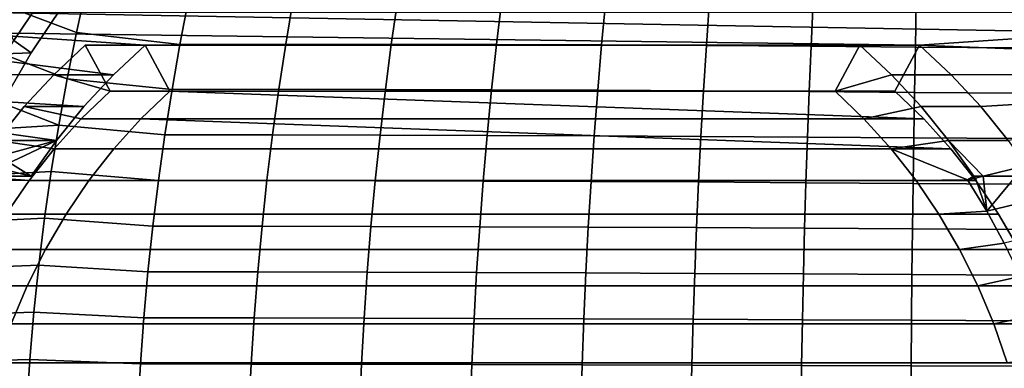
# Model space of a CAD drawing. Header units: metres. Extents: x -167 to 28, y -50 to 27.
# Tile 24 of 256: x -158.45 to -145.21, y 2.43 to 7.11. Entities that reach past the tile are written whole.
import ezdxf

# ---------------------------------------------------------------- set-up
doc = ezdxf.new("R2010")
doc.units = ezdxf.units.M
doc.layers.add('solid_12_065_011_XXX', color=7, linetype='CONTINUOUS')

msp = doc.modelspace()

# ---------------------------------------------------------------- linework, layer by layer
at = {"layer": 'solid_12_065_011_XXX'}
for points in [[(-158.835693, 8.03338, 127.617012), (-158.9944, 7.432592, 127.674889), (-157.690384, 6.937473, 127.468422), (-157.554138, 7.552849, 127.411469)], [(-158.279434, 7.841516, 111.959335), (-158.091217, 7.487547, 113.301254), (-158.531433, 6.83382, 113.461479), (-158.738983, 7.231474, 112.080704)], [(-157.554138, 7.552849, 127.411469), (-157.690384, 6.937473, 127.468422), (-156.29744, 6.779986, 127.221191), (-156.181656, 7.383263, 127.165451)], [(-158.9944, 7.432592, 127.674889), (-159.140732, 6.827605, 127.728249), (-157.815048, 6.318349, 127.520546), (-157.690384, 6.937473, 127.468422)], [(-157.867401, 7.30515, 113.219788), (-158.297211, 6.666854, 113.376228), (-158.531433, 6.83382, 113.461479), (-158.091217, 7.487547, 113.301254)], [(-160.74263, 6.574573, 106.835991), (-158.297211, 6.666854, 113.376228), (-157.867401, 7.30515, 113.219788), (-160.325333, 7.207198, 106.684113)], [(-156.29744, 6.779986, 127.221191), (-154.873779, 6.783575, 126.949059), (-154.772324, 7.388334, 126.892303), (-156.181656, 7.383263, 127.165451)], [(-154.873779, 6.783575, 126.949059), (-153.454178, 6.779915, 126.666809), (-153.367386, 7.385563, 126.609581), (-154.772324, 7.388334, 126.892303)], [(-153.454178, 6.779915, 126.666809), (-152.037476, 6.776174, 126.373871), (-151.965424, 7.382725, 126.316605), (-153.367386, 7.385563, 126.609581)], [(-152.037476, 6.776174, 126.373871), (-150.62381, 6.77235, 126.07032), (-150.566574, 7.379821, 126.013443), (-151.965424, 7.382725, 126.316605)], [(-150.62381, 6.77235, 126.07032), (-149.213608, 6.764367, 125.756577), (-149.171326, 7.372416, 125.700592), (-150.566574, 7.379821, 126.013443)], [(-149.213608, 6.764367, 125.756577), (-147.806625, 6.754406, 125.432495), (-147.779343, 7.362878, 125.377884), (-149.171326, 7.372416, 125.700592)], [(-147.806625, 6.754406, 125.432495), (-146.402832, 6.744381, 125.097946), (-146.390594, 7.353288, 125.045158), (-147.779343, 7.362878, 125.377884)], [(-146.402832, 6.744381, 125.097946), (-145.002396, 6.734292, 124.752998), (-145.005203, 7.343646, 124.702477), (-146.390594, 7.353288, 125.045158)], [(-146.345093, 6.768268, 100.827713), (-159.270355, 6.940525, 105.532127), (-159.048218, 7.210845, 105.451271), (-143.842026, 6.940525, 99.916672)], [(-144.064178, 7.210845, 99.997528), (-143.842026, 6.940525, 99.916672), (-159.048218, 7.210845, 105.451271)], [(-157.191818, 6.371409, 104.775597), (-159.483917, 6.662411, 105.609856), (-159.270355, 6.940525, 105.532127), (-156.767303, 6.768268, 104.621086)], [(-146.345093, 6.768268, 100.827713), (-156.767303, 6.768268, 104.621086), (-159.270355, 6.940525, 105.532127)], [(-157.690384, 6.937473, 127.468422), (-157.815048, 6.318349, 127.520546), (-156.403366, 6.173491, 127.272209), (-156.29744, 6.779986, 127.221191)], [(-146.345093, 6.768268, 100.827713), (-143.842026, 6.940525, 99.916672), (-143.628464, 6.662411, 99.838943)], [(-159.140732, 6.827605, 127.728249), (-159.274628, 6.218785, 127.777077), (-157.928085, 5.695837, 127.567818), (-157.815048, 6.318349, 127.520546)], [(-158.297211, 6.666854, 113.376228), (-158.68689, 5.999982, 113.518059), (-158.931015, 6.15, 113.606918), (-158.531433, 6.83382, 113.461479)], [(-157.99556, 6.371407, 102.567322), (-157.571045, 6.768268, 102.412811), (-157.23735, 6.153202, 102.291351)], [(-157.571045, 6.768268, 102.412811), (-157.99556, 6.371407, 102.567322), (-157.191818, 6.371409, 104.775597), (-156.767303, 6.768268, 104.621086)], [(-157.571045, 6.768268, 102.412811), (-156.767303, 6.768268, 104.621086), (-156.433609, 6.153202, 104.499634), (-157.23735, 6.153202, 102.291351)], [(-146.345093, 6.768268, 100.827713), (-146.678772, 6.153202, 100.949165), (-156.433609, 6.153202, 104.499634), (-156.767303, 6.768268, 104.621086)], [(-156.403366, 6.173491, 127.272209), (-154.966614, 6.175872, 127.000999), (-154.873779, 6.783575, 126.949059), (-156.29744, 6.779986, 127.221191)], [(-154.966614, 6.175872, 127.000999), (-153.533615, 6.171617, 126.719177), (-153.454178, 6.779915, 126.666809), (-154.873779, 6.783575, 126.949059)], [(-153.533615, 6.171617, 126.719177), (-152.103424, 6.167273, 126.426285), (-152.037476, 6.776174, 126.373871), (-153.454178, 6.779915, 126.666809)], [(-152.103424, 6.167273, 126.426285), (-150.676208, 6.162838, 126.122368), (-150.62381, 6.77235, 126.07032), (-152.037476, 6.776174, 126.373871)], [(-150.676208, 6.162838, 126.122368), (-149.252319, 6.154598, 125.807793), (-149.213608, 6.764367, 125.756577), (-150.62381, 6.77235, 126.07032)], [(-149.252319, 6.154598, 125.807793), (-147.831604, 6.144545, 125.482437), (-147.806625, 6.754406, 125.432495), (-149.213608, 6.764367, 125.756577)], [(-147.482529, 6.153202, 98.740891), (-147.148834, 6.768268, 98.619431), (-146.724319, 6.371407, 98.46492)], [(-147.482529, 6.153202, 98.740891), (-146.678772, 6.153202, 100.949165), (-146.345093, 6.768268, 100.827713), (-147.148834, 6.768268, 98.619431)], [(-146.724319, 6.371407, 98.46492), (-147.148834, 6.768268, 98.619431), (-146.345093, 6.768268, 100.827713), (-145.920578, 6.371409, 100.673203)], [(-145.920578, 6.371409, 100.673203), (-146.345093, 6.768268, 100.827713), (-143.628464, 6.662411, 99.838943), (-143.423584, 6.376627, 99.764374)], [(-161.120789, 5.914672, 106.973633), (-158.68689, 5.999982, 113.518059), (-158.297211, 6.666854, 113.376228), (-160.74263, 6.574573, 106.835991)], [(-157.191818, 6.371409, 104.775597), (-159.688797, 6.376627, 105.684425), (-159.483917, 6.662411, 105.609856)], [(-147.831604, 6.144545, 125.482437), (-146.414078, 6.134423, 125.14621), (-146.402832, 6.744381, 125.097946), (-147.806625, 6.754406, 125.432495)], [(-146.414078, 6.134423, 125.14621), (-144.999863, 6.124232, 124.799164), (-145.002396, 6.734292, 124.752998), (-146.402832, 6.744381, 125.097946)], [(-157.589737, 5.944427, 104.920433), (-159.884491, 6.083871, 105.755653), (-159.688797, 6.376627, 105.684425), (-157.191818, 6.371409, 104.775597)], [(-157.99556, 6.371407, 102.567322), (-158.393478, 5.944427, 102.712151), (-157.589737, 5.944427, 104.920433), (-157.191818, 6.371409, 104.775597)], [(-157.99556, 6.371407, 102.567322), (-157.23735, 6.153202, 102.291351), (-157.625977, 5.779067, 102.4328), (-158.393478, 5.944427, 102.712151)], [(-147.093903, 5.779067, 98.599442), (-147.482529, 6.153202, 98.740891), (-146.724319, 6.371407, 98.46492), (-146.326385, 5.944427, 98.320091)], [(-146.326385, 5.944427, 98.320091), (-146.724319, 6.371407, 98.46492), (-145.920578, 6.371409, 100.673203), (-145.522644, 5.944427, 100.528366)], [(-145.522644, 5.944427, 100.528366), (-145.920578, 6.371409, 100.673203), (-143.423584, 6.376627, 99.764374), (-143.22789, 6.083871, 99.693146)], [(-157.815048, 6.318349, 127.520546), (-157.928085, 5.695837, 127.567818), (-156.499405, 5.56409, 127.318474), (-156.403366, 6.173491, 127.272209)], [(-159.274628, 6.218785, 127.777077), (-159.396011, 5.606497, 127.821358), (-157.928085, 5.695837, 127.567818)], [(-157.625977, 5.779067, 102.4328), (-157.23735, 6.153202, 102.291351), (-156.433609, 6.153202, 104.499634), (-156.82222, 5.779075, 104.641075)], [(-146.290161, 5.779075, 100.807716), (-156.82222, 5.779075, 104.641075), (-156.433609, 6.153202, 104.499634)], [(-156.499405, 5.56409, 127.318474), (-155.050781, 5.565513, 127.048103), (-154.966614, 6.175872, 127.000999), (-156.403366, 6.173491, 127.272209)], [(-146.678772, 6.153202, 100.949165), (-146.290161, 5.779075, 100.807716), (-156.433609, 6.153202, 104.499634)], [(-155.050781, 5.565513, 127.048103), (-153.605621, 5.560927, 126.766678), (-153.533615, 6.171617, 126.719177), (-154.966614, 6.175872, 127.000999)], [(-153.605621, 5.560927, 126.766678), (-152.163223, 5.556253, 126.473808), (-152.103424, 6.167273, 126.426285), (-153.533615, 6.171617, 126.719177)], [(-152.163223, 5.556253, 126.473808), (-150.723724, 5.551489, 126.169556), (-150.676208, 6.162838, 126.122368), (-152.103424, 6.167273, 126.426285)], [(-150.723724, 5.551489, 126.169556), (-149.287445, 5.543282, 125.854218), (-149.252319, 6.154598, 125.807793), (-150.676208, 6.162838, 126.122368)], [(-149.287445, 5.543282, 125.854218), (-147.854294, 5.533433, 125.527702), (-147.831604, 6.144545, 125.482437), (-149.252319, 6.154598, 125.807793)], [(-147.854294, 5.533433, 125.527702), (-146.424286, 5.523518, 125.189941), (-146.414078, 6.134423, 125.14621), (-147.831604, 6.144545, 125.482437)], [(-147.482529, 6.153202, 98.740891), (-147.093903, 5.779067, 98.599442), (-146.290161, 5.779075, 100.807716), (-146.678772, 6.153202, 100.949165)], [(-146.424286, 5.523518, 125.189941), (-144.997604, 5.513535, 124.840973), (-144.999863, 6.124232, 124.799164), (-146.414078, 6.134423, 125.14621)], [(-157.959167, 5.489368, 105.054893), (-160.070831, 5.784386, 105.823471), (-159.884491, 6.083871, 105.755653), (-157.589737, 5.944427, 104.920433)], [(-145.153214, 5.489368, 100.393906), (-145.522644, 5.944427, 100.528366), (-143.22789, 6.083871, 99.693146), (-143.04155, 5.784386, 99.62532)], [(-158.393478, 5.944427, 102.712151), (-157.625977, 5.779067, 102.4328), (-157.989349, 5.377175, 102.565063), (-158.762909, 5.489373, 102.846611)], [(-158.393478, 5.944427, 102.712151), (-158.762909, 5.489373, 102.846611), (-157.959167, 5.489368, 105.054893), (-157.589737, 5.944427, 104.920433)], [(-146.326385, 5.944427, 98.320091), (-145.95697, 5.489373, 98.185631), (-146.73053, 5.377175, 98.467178), (-147.093903, 5.779067, 98.599442)], [(-145.95697, 5.489373, 98.185631), (-146.326385, 5.944427, 98.320091), (-145.522644, 5.944427, 100.528366), (-145.153214, 5.489368, 100.393906)], [(-160.070831, 5.784386, 105.823471), (-157.959167, 5.489368, 105.054893), (-158.734818, 5.276597, 105.337204), (-160.247681, 5.478434, 105.88784)], [(-156.82222, 5.779075, 104.641075), (-157.185608, 5.377181, 104.773338), (-157.989349, 5.377175, 102.565063), (-157.625977, 5.779067, 102.4328)], [(-145.926788, 5.377181, 100.675461), (-157.185608, 5.377181, 104.773338), (-156.82222, 5.779075, 104.641075)], [(-146.290161, 5.779075, 100.807716), (-145.926788, 5.377181, 100.675461), (-156.82222, 5.779075, 104.641075)], [(-146.73053, 5.377175, 98.467178), (-145.926788, 5.377181, 100.675461), (-146.290161, 5.779075, 100.807716), (-147.093903, 5.779067, 98.599442)], [(-159.504868, 4.991104, 127.861061), (-158.029449, 5.070295, 127.610214), (-157.928085, 5.695837, 127.567818), (-159.396011, 5.606497, 127.821358)], [(-157.928085, 5.695837, 127.567818), (-158.029449, 5.070295, 127.610214), (-156.58551, 4.952093, 127.35997), (-156.499405, 5.56409, 127.318474)], [(-156.58551, 4.952093, 127.35997), (-155.126236, 4.952783, 127.090355), (-155.050781, 5.565513, 127.048103), (-156.499405, 5.56409, 127.318474)], [(-155.126236, 4.952783, 127.090355), (-153.670197, 4.948107, 126.809273), (-153.605621, 5.560927, 126.766678), (-155.050781, 5.565513, 127.048103)], [(-158.762909, 5.489373, 102.846611), (-157.989349, 5.377175, 102.565063), (-158.325729, 4.949437, 102.687492), (-159.102081, 5.008418, 102.970062)], [(-158.762909, 5.489373, 102.846611), (-159.102081, 5.008418, 102.970062), (-158.975403, 5.008418, 103.3181), (-157.959167, 5.489368, 105.054893)], [(-157.959167, 5.489368, 105.054893), (-158.975403, 5.008418, 103.3181), (-158.298325, 5.008418, 105.178337)], [(-157.959167, 5.489368, 105.054893), (-158.298325, 5.008418, 105.178337), (-158.734818, 5.276597, 105.337204)], [(-153.670197, 4.948107, 126.809273), (-152.216858, 4.943347, 126.516426), (-152.163223, 5.556253, 126.473808), (-153.605621, 5.560927, 126.766678)], [(-152.216858, 4.943347, 126.516426), (-150.766342, 4.938504, 126.211868), (-150.723724, 5.551489, 126.169556), (-152.163223, 5.556253, 126.473808)], [(-150.766342, 4.938504, 126.211868), (-149.318954, 4.930589, 125.895836), (-149.287445, 5.543282, 125.854218), (-150.723724, 5.551489, 126.169556)], [(-149.318954, 4.930589, 125.895836), (-147.874649, 4.92121, 125.568268), (-147.854294, 5.533433, 125.527702), (-149.287445, 5.543282, 125.854218)], [(-147.874649, 4.92121, 125.568268), (-146.433472, 4.911771, 125.229118), (-146.424286, 5.523518, 125.189941), (-147.854294, 5.533433, 125.527702)], [(-145.95697, 5.489373, 98.185631), (-145.617798, 5.008418, 98.06218), (-145.699493, 4.95823, 98.091911), (-146.73053, 5.377175, 98.467178)], [(-146.433472, 4.911771, 125.229118), (-144.99559, 4.902271, 124.878418), (-144.997604, 5.513535, 124.840973), (-146.424286, 5.523518, 125.189941)], [(-145.95697, 5.489373, 98.185631), (-145.491119, 5.008418, 98.410225), (-145.617798, 5.008418, 98.06218)], [(-145.153214, 5.489368, 100.393906), (-144.814056, 5.008418, 100.270462), (-145.491119, 5.008418, 98.410225), (-145.95697, 5.489373, 98.185631)], [(-157.185608, 5.377181, 104.773338), (-157.521942, 4.949493, 104.895752), (-158.325729, 4.949437, 102.687492), (-157.989349, 5.377175, 102.565063)], [(-145.926788, 5.377181, 100.675461), (-145.590439, 4.949493, 100.55304), (-157.521942, 4.949493, 104.895752), (-157.185608, 5.377181, 104.773338)], [(-146.39415, 4.949437, 98.344749), (-145.590439, 4.949493, 100.55304), (-145.926788, 5.377181, 100.675461), (-146.73053, 5.377175, 98.467178)], [(-146.39415, 4.949437, 98.344749), (-146.73053, 5.377175, 98.467178), (-145.699493, 4.95823, 98.091911)], [(-158.856155, 5.141378, 104.319061), (-158.734818, 5.276597, 105.337204), (-158.298325, 5.008418, 105.178337)], [(-144.939072, 5.141378, 99.253654), (-144.377563, 5.276597, 100.111595), (-144.120819, 4.857299, 100.018143), (-145.441132, 4.539943, 97.997879)], [(-159.601105, 4.372972, 127.896172), (-158.119064, 4.442083, 127.647713), (-158.029449, 5.070295, 127.610214), (-159.504868, 4.991104, 127.861061)], [(-158.298325, 5.008418, 105.178337), (-158.975403, 5.008418, 103.3181), (-158.856155, 5.141378, 104.319061)], [(-158.029449, 5.070295, 127.610214), (-158.119064, 4.442083, 127.647713), (-156.661636, 4.337811, 127.39666), (-156.58551, 4.952093, 127.35997)], [(-145.441132, 4.539943, 97.997879), (-145.491119, 5.008418, 98.410225), (-144.939072, 5.141378, 99.253654)], [(-144.814056, 5.008418, 100.270462), (-144.939072, 5.141378, 99.253654), (-145.491119, 5.008418, 98.410225)], [(-159.020386, 4.95823, 102.940331), (-158.325729, 4.949437, 102.687492), (-158.633377, 4.498079, 102.799469), (-159.278748, 4.539944, 103.034363)], [(-159.102081, 5.008418, 102.970062), (-158.325729, 4.949437, 102.687492), (-159.020386, 4.95823, 102.940331)], [(-157.521942, 4.949493, 104.895752), (-157.829636, 4.498078, 105.007744), (-158.633377, 4.498079, 102.799469), (-158.325729, 4.949437, 102.687492)], [(-145.590439, 4.949493, 100.55304), (-145.282745, 4.498078, 100.441048), (-157.829636, 4.498078, 105.007744), (-157.521942, 4.949493, 104.895752)], [(-156.661636, 4.337811, 127.39666), (-155.192963, 4.337969, 127.127716), (-155.126236, 4.952783, 127.090355), (-156.58551, 4.952093, 127.35997)], [(-155.192963, 4.337969, 127.127716), (-153.727295, 4.333416, 126.846939), (-153.670197, 4.948107, 126.809273), (-155.126236, 4.952783, 127.090355)], [(-153.727295, 4.333416, 126.846939), (-152.264282, 4.328787, 126.554115), (-152.216858, 4.943347, 126.516426), (-153.670197, 4.948107, 126.809273)], [(-152.264282, 4.328787, 126.554115), (-150.804031, 4.324085, 126.249283), (-150.766342, 4.938504, 126.211868), (-152.216858, 4.943347, 126.516426)], [(-150.804031, 4.324085, 126.249283), (-149.346848, 4.31669, 125.932632), (-149.318954, 4.930589, 125.895836), (-150.766342, 4.938504, 126.211868)], [(-149.346848, 4.31669, 125.932632), (-147.892685, 4.308013, 125.604126), (-147.874649, 4.92121, 125.568268), (-149.318954, 4.930589, 125.895836)], [(-147.892685, 4.308013, 125.604126), (-146.441635, 4.299286, 125.263733), (-146.433472, 4.911771, 125.229118), (-147.874649, 4.92121, 125.568268)], [(-146.441635, 4.299286, 125.263733), (-144.993851, 4.290508, 124.911484), (-144.99559, 4.902271, 124.878418), (-146.433472, 4.911771, 125.229118)], [(-146.086502, 4.498079, 98.232773), (-146.39415, 4.949437, 98.344749), (-145.699493, 4.95823, 98.091911), (-145.441132, 4.539943, 97.997879)], [(-146.39415, 4.949437, 98.344749), (-146.086502, 4.498079, 98.232773), (-145.282745, 4.498078, 100.441048), (-145.590439, 4.949493, 100.55304)], [(-145.617798, 5.008418, 98.06218), (-145.595474, 4.983284, 98.250809), (-145.699493, 4.95823, 98.091911)], [(-145.441132, 4.539943, 97.997879), (-145.699493, 4.95823, 98.091911), (-145.595474, 4.983284, 98.250809)], [(-145.617798, 5.008418, 98.06218), (-145.491119, 5.008418, 98.410225), (-145.595474, 4.983284, 98.250809)], [(-145.441132, 4.539943, 97.997879), (-145.595474, 4.983284, 98.250809), (-145.491119, 5.008418, 98.410225)], [(-145.205948, 4.106431, 97.912277), (-145.441132, 4.539943, 97.997879), (-144.120819, 4.857299, 100.018143), (-143.885651, 4.423824, 99.932549)], [(-145.808868, 4.025, 98.131729), (-146.086502, 4.498079, 98.232773), (-145.441132, 4.539943, 97.997879), (-145.205948, 4.106431, 97.912277)], [(-159.684677, 3.752466, 127.926666), (-158.196884, 3.81156, 127.680283), (-158.119064, 4.442083, 127.647713), (-159.601105, 4.372972, 127.896172)], [(-157.829636, 4.498078, 105.007744), (-158.107254, 4.025027, 105.108788), (-158.911011, 4.025, 102.900513), (-158.633377, 4.498079, 102.799469)], [(-158.119064, 4.442083, 127.647713), (-158.196884, 3.81156, 127.680283), (-156.727737, 3.721556, 127.428543), (-156.661636, 4.337811, 127.39666)], [(-145.282745, 4.498078, 100.441048), (-145.005142, 4.025027, 100.340012), (-158.107254, 4.025027, 105.108788), (-157.829636, 4.498078, 105.007744)], [(-146.086502, 4.498079, 98.232773), (-145.808868, 4.025, 98.131729), (-145.005142, 4.025027, 100.340012), (-145.282745, 4.498078, 100.441048)], [(-156.727737, 3.721556, 127.428543), (-155.2509, 3.721359, 127.160179), (-155.192963, 4.337969, 127.127716), (-156.661636, 4.337811, 127.39666)], [(-155.2509, 3.721359, 127.160179), (-153.776886, 3.717112, 126.879662), (-153.727295, 4.333416, 126.846939), (-155.192963, 4.337969, 127.127716)], [(-153.776886, 3.717112, 126.879662), (-152.305481, 3.712804, 126.586853), (-152.264282, 4.328787, 126.554115), (-153.727295, 4.333416, 126.846939)], [(-152.305481, 3.712804, 126.586853), (-150.836792, 3.708435, 126.281776), (-150.804031, 4.324085, 126.249283), (-152.264282, 4.328787, 126.554115)], [(-150.836792, 3.708435, 126.281776), (-149.371078, 3.701756, 125.964584), (-149.346848, 4.31669, 125.932632), (-150.804031, 4.324085, 126.249283)], [(-149.371078, 3.701756, 125.964584), (-147.908371, 3.693982, 125.635262), (-147.892685, 4.308013, 125.604126), (-149.346848, 4.31669, 125.932632)], [(-147.908371, 3.693982, 125.635262), (-146.448746, 3.686168, 125.293777), (-146.441635, 4.299286, 125.263733), (-147.892685, 4.308013, 125.604126)], [(-146.448746, 3.686168, 125.293777), (-144.992371, 3.678316, 124.940178), (-144.993851, 4.290508, 124.911484), (-146.441635, 4.299286, 125.263733)], [(-158.107254, 4.025027, 105.108788), (-158.353409, 3.532653, 105.198387), (-159.157181, 3.532597, 102.99012), (-158.911011, 4.025, 102.900513)], [(-145.005142, 4.025027, 100.340012), (-144.758972, 3.532653, 100.250412), (-158.353409, 3.532653, 105.198387), (-158.107254, 4.025027, 105.108788)], [(-145.562698, 3.532597, 98.042122), (-145.808868, 4.025, 98.131729), (-145.205948, 4.106431, 97.912277), (-144.99472, 3.659192, 97.835396)], [(-145.562698, 3.532597, 98.042122), (-144.758972, 3.532653, 100.250412), (-145.005142, 4.025027, 100.340012), (-145.808868, 4.025, 98.131729)], [(-159.755539, 3.12995, 127.95253), (-158.262848, 3.179085, 127.707901), (-158.196884, 3.81156, 127.680283), (-159.684677, 3.752466, 127.926666)], [(-158.196884, 3.81156, 127.680283), (-158.262848, 3.179085, 127.707901), (-156.783783, 3.103638, 127.455574), (-156.727737, 3.721556, 127.428543)], [(-156.783783, 3.103638, 127.455574), (-155.300018, 3.103237, 127.187706), (-155.2509, 3.721359, 127.160179), (-156.727737, 3.721556, 127.428543)], [(-155.300018, 3.103237, 127.187706), (-153.818939, 3.099457, 126.907417), (-153.776886, 3.717112, 126.879662), (-155.2509, 3.721359, 127.160179)], [(-153.818939, 3.099457, 126.907417), (-152.340408, 3.09563, 126.614616), (-152.305481, 3.712804, 126.586853), (-153.776886, 3.717112, 126.879662)], [(-152.340408, 3.09563, 126.614616), (-150.864594, 3.091756, 126.309334), (-150.836792, 3.708435, 126.281776), (-152.305481, 3.712804, 126.586853)], [(-150.864594, 3.091756, 126.309334), (-149.391663, 3.085959, 125.991684), (-149.371078, 3.701756, 125.964584), (-150.836792, 3.708435, 126.281776)], [(-149.391663, 3.085959, 125.991684), (-147.921707, 3.079253, 125.661652), (-147.908371, 3.693982, 125.635262), (-149.371078, 3.701756, 125.964584)], [(-147.921707, 3.079253, 125.661652), (-146.454803, 3.072521, 125.319237), (-146.448746, 3.686168, 125.293777), (-147.908371, 3.693982, 125.635262)], [(-146.454803, 3.072521, 125.319237), (-144.991135, 3.065762, 124.96447), (-144.992371, 3.678316, 124.940178), (-146.448746, 3.686168, 125.293777)], [(-144.99472, 3.659192, 97.835396), (-144.691193, 3.156292, 97.72493), (-145.349197, 3.023388, 97.964424), (-145.562698, 3.532597, 98.042122)], [(-158.353409, 3.532653, 105.198387), (-158.56694, 3.023368, 105.2761), (-159.370682, 3.023388, 103.067818), (-159.157181, 3.532597, 102.99012)], [(-144.758972, 3.532653, 100.250412), (-144.545441, 3.023368, 100.172699), (-158.56694, 3.023368, 105.2761), (-158.353409, 3.532653, 105.198387)], [(-145.562698, 3.532597, 98.042122), (-145.349197, 3.023388, 97.964424), (-144.545441, 3.023368, 100.172699), (-144.758972, 3.532653, 100.250412)], [(-159.813614, 2.50579, 127.973732), (-158.316925, 2.545018, 127.730553), (-158.262848, 3.179085, 127.707901), (-159.755539, 3.12995, 127.95253)], [(-158.262848, 3.179085, 127.707901), (-158.316925, 2.545018, 127.730553), (-156.829712, 2.484369, 127.477745), (-156.783783, 3.103638, 127.455574)], [(-156.829712, 2.484369, 127.477745), (-155.340271, 2.483891, 127.210281), (-155.300018, 3.103237, 127.187706), (-156.783783, 3.103638, 127.455574)], [(-155.340271, 2.483891, 127.210281), (-153.853409, 2.48071, 126.930183), (-153.818939, 3.099457, 126.907417), (-155.300018, 3.103237, 127.187706)], [(-153.853409, 2.48071, 126.930183), (-152.369064, 2.477496, 126.63739), (-152.340408, 3.09563, 126.614616), (-153.818939, 3.099457, 126.907417)], [(-152.369064, 2.477496, 126.63739), (-150.88739, 2.474249, 126.331932), (-150.864594, 3.091756, 126.309334), (-152.340408, 3.09563, 126.614616)], [(-150.88739, 2.474249, 126.331932), (-149.408569, 2.469468, 126.013893), (-149.391663, 3.085959, 125.991684), (-150.864594, 3.091756, 126.309334)], [(-149.408569, 2.469468, 126.013893), (-147.932663, 2.463966, 125.683281), (-147.921707, 3.079253, 125.661652), (-149.391663, 3.085959, 125.991684)], [(-147.932663, 2.463966, 125.683281), (-146.459808, 2.458449, 125.340096), (-146.454803, 3.072521, 125.319237), (-147.921707, 3.079253, 125.661652)], [(-146.459808, 2.458449, 125.340096), (-144.990143, 2.452917, 124.984375), (-144.991135, 3.065762, 124.96447), (-146.454803, 3.072521, 125.319237)], [(-144.691193, 3.156292, 97.72493), (-144.5056, 2.588312, 97.657372), (-145.169296, 2.499511, 97.898941), (-145.349197, 3.023388, 97.964424)], [(-144.545441, 3.023368, 100.172699), (-144.365555, 2.49953, 100.107224), (-158.746826, 2.49953, 105.341576), (-158.56694, 3.023368, 105.2761)], [(-145.349197, 3.023388, 97.964424), (-145.169296, 2.499511, 97.898941), (-144.365555, 2.49953, 100.107224), (-144.545441, 3.023368, 100.172699)], [(-159.858856, 1.88035, 127.990257), (-158.359039, 1.909716, 127.748215), (-158.316925, 2.545018, 127.730553), (-159.813614, 2.50579, 127.973732)], [(-158.316925, 2.545018, 127.730553), (-158.359039, 1.909716, 127.748215), (-156.865479, 1.86406, 127.495026), (-156.829712, 2.484369, 127.477745)], [(-144.365555, 2.49953, 100.107224), (-144.220184, 1.963678, 100.054306), (-158.892197, 1.963678, 105.394485), (-158.746826, 2.49953, 105.341576)], [(-156.865479, 1.86406, 127.495026), (-155.371643, 1.863608, 127.227882), (-155.340271, 2.483891, 127.210281), (-156.829712, 2.484369, 127.477745)], [(-155.371643, 1.863608, 127.227882), (-153.880264, 1.861131, 126.947929), (-153.853409, 2.48071, 126.930183), (-155.340271, 2.483891, 127.210281)], [(-153.880264, 1.861131, 126.947929), (-152.391403, 1.858635, 126.655144), (-152.369064, 2.477496, 126.63739), (-153.853409, 2.48071, 126.930183)], [(-152.391403, 1.858635, 126.655144), (-150.905197, 1.856119, 126.349548), (-150.88739, 2.474249, 126.331932), (-152.369064, 2.477496, 126.63739)], [(-150.905197, 1.856119, 126.349548), (-149.421768, 1.852456, 126.031212), (-149.408569, 2.469468, 126.013893), (-150.88739, 2.474249, 126.331932)], [(-149.421768, 1.852456, 126.031212), (-147.941238, 1.848259, 125.700142), (-147.932663, 2.463966, 125.683281), (-149.408569, 2.469468, 126.013893)], [(-147.941238, 1.848259, 125.700142), (-146.463745, 1.844056, 125.356354), (-146.459808, 2.458449, 125.340096), (-147.932663, 2.463966, 125.683281)], [(-146.463745, 1.844056, 125.356354), (-144.989395, 1.83985, 124.99987), (-144.990143, 2.452917, 124.984375), (-146.459808, 2.458449, 125.340096)]]:
    msp.add_3dface(points, dxfattribs=at)

doc.saveas('drawing.dxf')
